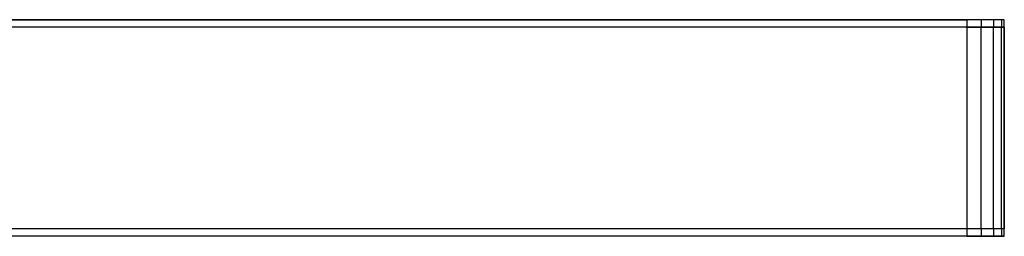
# Model space of a CAD drawing. Extents: x -14.1 to 25.9, y -14 to -1.3.
# Tile 34 of 34: x 12.7 to 25.9, y -14 to -11.1. Entities that reach past the tile are written whole.
import ezdxf

# ---------------------------------------------------------------- set-up
doc = ezdxf.new("R2010")
doc.units = 0
doc.header["$LTSCALE"] = 2.54
doc.layers.get('0').update_dxf_attribs({"color": 13, "linetype": 'CONTINUOUS'})

# ---------------------------------------------------------------- blocks, each defined once
blk = doc.blocks.new('GRUPUJ_6')
at = {"color": 0}
for p, q in [((22, 2.9, 3.79), (39.5, 2.9, 3.79)), ((22, 2.9, 3.79), (39.5, 2.9, 3.79)), ((40, 2.9, 4.99), (22.008, 2.9, 4.989)), ((40, 2.9, 4.99), (22.008, 2.9, 4.989)), ((39.5, 2.9, 3.79), (39.5, 2.8, 3.79)), ((39.691, 2.9, 3.828), (39.5, 2.9, 3.79)), ((39.5, 2.9, 3.79), (39.5, 2.8, 3.79)), ((39.691, 2.9, 3.828), (39.5, 2.9, 3.79)), ((39.854, 2.9, 3.937), (39.691, 2.9, 3.828)), ((39.691, 2.9, 3.828), (39.691, 2.8, 3.828)), ((39.691, 2.9, 3.828), (39.691, 2.8, 3.828)), ((39.854, 2.9, 3.937), (39.691, 2.9, 3.828)), ((39.854, 2.9, 3.937), (39.854, 2.8, 3.937)), ((39.962, 2.9, 4.099), (39.854, 2.9, 3.937)), ((39.854, 2.9, 3.937), (39.854, 2.8, 3.937)), ((39.962, 2.9, 4.099), (39.854, 2.9, 3.937)), ((40, 2.9, 4.29), (39.962, 2.9, 4.099)), ((39.962, 2.9, 4.099), (39.962, 2.8, 4.099)), ((39.962, 2.9, 4.099), (39.962, 2.8, 4.099)), ((40, 2.9, 4.29), (39.962, 2.9, 4.099)), ((40, 0, 4.99), (40, 2.9, 4.99)), ((40, 2.8, 4.29), (40, 2.9, 4.29)), ((40, 2.9, 4.99), (40, 2.9, 4.29)), ((40, 2.8, 4.29), (40, 2.9, 4.29)), ((40, 0, 4.99), (40, 2.9, 4.99)), ((40, 2.9, 4.99), (40, 2.9, 4.29)), ((40, 2.8, 4.89), (0, 2.8, 4.89)), ((40, 2.8, 4.89), (0, 2.8, 4.89)), ((39.5, 2.8, 3.79), (0.5, 2.8, 3.79)), ((39.5, 2.8, 3.79), (0.5, 2.8, 3.79)), ((39.5, 2.8, 3.79), (0.5, 2.8, 3.79)), ((39.5, 2.8, 3.79), (39.5, 0.1, 3.79)), ((39.5, 2.8, 3.79), (39.691, 2.8, 3.828)), ((39.5, 2.8, 3.79), (39.691, 2.8, 3.828)), ((39.5, 2.8, 3.79), (39.5, 0.1, 3.79)), ((39.5, 2.8, 3.79), (39.691, 2.8, 3.828)), ((39.691, 2.8, 3.828), (39.854, 2.8, 3.937)), ((39.691, 2.8, 3.828), (39.854, 2.8, 3.937)), ((39.691, 0.1, 3.828), (39.691, 2.8, 3.828)), ((39.691, 0.1, 3.828), (39.691, 2.8, 3.828)), ((39.691, 2.8, 3.828), (39.854, 2.8, 3.937)), ((39.854, 0.1, 3.937), (39.854, 2.8, 3.937)), ((39.854, 2.8, 3.937), (39.962, 2.8, 4.099)), ((39.854, 2.8, 3.937), (39.962, 2.8, 4.099)), ((39.854, 0.1, 3.937), (39.854, 2.8, 3.937)), ((39.854, 2.8, 3.937), (39.962, 2.8, 4.099)), ((39.962, 2.8, 4.099), (40, 2.8, 4.29)), ((39.962, 0.1, 4.099), (39.962, 2.8, 4.099)), ((39.962, 0.1, 4.099), (39.962, 2.8, 4.099)), ((39.962, 2.8, 4.099), (40, 2.8, 4.29)), ((39.962, 2.8, 4.099), (40, 2.8, 4.29)), ((40, 2.8, 4.89), (40, 0.1, 4.89)), ((40, 2.8, 4.29), (40, 2.8, 4.89)), ((40, 0.1, 4.29), (40, 2.8, 4.29)), ((40, 2.8, 4.29), (40, 2.8, 4.89)), ((40, 2.8, 4.89), (40, 0.1, 4.89)), ((40, 2.8, 4.29), (40, 2.8, 4.89)), ((40, 2.8, 4.89), (40, 0.1, 4.89)), ((40, 0.1, 4.29), (40, 2.8, 4.29)), ((40, 0.1, 4.89), (0, 0.1, 4.89)), ((40, 0.1, 4.89), (0, 0.1, 4.89)), ((40, 0, 4.99), (0, 0, 4.99)), ((40, 0, 4.99), (0, 0, 4.99)), ((39.5, 0.1, 3.79), (0.5, 0.1, 3.79)), ((39.5, 0.1, 3.79), (0.5, 0.1, 3.79)), ((39.5, 0.1, 3.79), (0.5, 0.1, 3.79)), ((39.5, 0, 3.79), (0.5, 0, 3.79)), ((39.5, 0, 3.79), (0.5, 0, 3.79)), ((39.691, 0.1, 3.828), (39.5, 0.1, 3.79)), ((39.5, 0.1, 3.79), (39.5, 0, 3.79)), ((39.5, 0.1, 3.79), (39.5, 0, 3.79)), ((39.691, 0.1, 3.828), (39.5, 0.1, 3.79)), ((39.691, 0.1, 3.828), (39.5, 0.1, 3.79)), ((39.5, 0, 3.79), (39.691, 0, 3.828)), ((39.5, 0, 3.79), (39.691, 0, 3.828)), ((39.691, 0.1, 3.828), (39.691, 0, 3.828)), ((39.854, 0.1, 3.937), (39.691, 0.1, 3.828)), ((39.691, 0.1, 3.828), (39.691, 0, 3.828)), ((39.854, 0.1, 3.937), (39.691, 0.1, 3.828)), ((39.854, 0.1, 3.937), (39.691, 0.1, 3.828)), ((39.691, 0, 3.828), (39.854, 0, 3.937)), ((39.691, 0, 3.828), (39.854, 0, 3.937)), ((39.854, 0.1, 3.937), (39.854, 0, 3.937)), ((39.962, 0.1, 4.099), (39.854, 0.1, 3.937)), ((39.962, 0.1, 4.099), (39.854, 0.1, 3.937)), ((39.854, 0.1, 3.937), (39.854, 0, 3.937)), ((39.962, 0.1, 4.099), (39.854, 0.1, 3.937)), ((39.854, 0, 3.937), (39.962, 0, 4.099)), ((39.854, 0, 3.937), (39.962, 0, 4.099)), ((40, 0.1, 4.29), (39.962, 0.1, 4.099)), ((39.962, 0.1, 4.099), (39.962, 0, 4.099)), ((39.962, 0.1, 4.099), (39.962, 0, 4.099)), ((40, 0.1, 4.29), (39.962, 0.1, 4.099)), ((40, 0.1, 4.29), (39.962, 0.1, 4.099)), ((39.962, 0, 4.099), (40, 0, 4.29)), ((39.962, 0, 4.099), (40, 0, 4.29)), ((40, 0, 4.29), (40, 0.1, 4.29)), ((40, 0.1, 4.89), (40, 0.1, 4.29)), ((40, 0, 4.29), (40, 0.1, 4.29)), ((40, 0.1, 4.89), (40, 0.1, 4.29)), ((40, 0.1, 4.89), (40, 0.1, 4.29)), ((40, 0, 4.29), (40, 0, 4.99)), ((40, 0, 4.29), (40, 0, 4.99))]:
    blk.add_line(p, q, dxfattribs=at)

msp = doc.modelspace()

# ---------------------------------------------------------------- block references
at = {"color": 0}
msp.add_blockref('GRUPUJ_6', (-14.142, -14.02, -0.15), dxfattribs=at)

doc.saveas('drawing.dxf')
